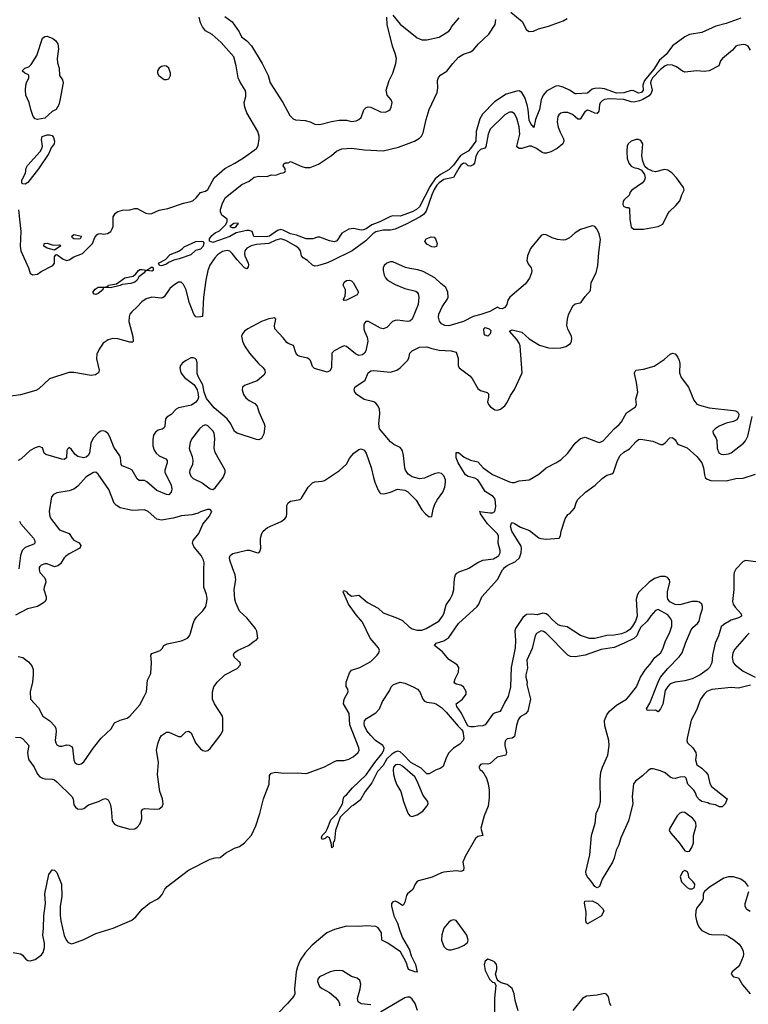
# Model space of a CAD drawing. Header units: inches. Extents: x 1473912 to 1647258, y 640388 to 773423.
# Tile 208 of 256: x 1572784 to 1578772, y 696424 to 704509. Entities that reach past the tile are written whole.
import ezdxf

# ---------------------------------------------------------------- set-up
doc = ezdxf.new("R2010")
doc.units = ezdxf.units.IN
doc.header["$MEASUREMENT"] = 0
doc.layers.add('B5679', color=7, linetype='Continuous')
doc.layers.add('B5770', color=7, linetype='Continuous')

msp = doc.modelspace()

# ---------------------------------------------------------------- linework, layer by layer
at = {"layer": 'B5679', "color": 5}
for points, elevation in [([(1572730, 696847.7), (1572790, 696838.1), (1572805.4, 696830), (1572833.2, 696793.1), (1572850, 696782.7), (1572870, 696781.4), (1572910, 696791.9), (1572964, 696830), (1572977.5, 696850), (1572987.2, 696890), (1572986.4, 696926.4), (1572972.8, 696990), (1572979.5, 697050), (1572981.5, 697150), (1572994.8, 697250), (1572990, 697332), (1573022.7, 697490), (1573050, 697528.5), (1573070, 697523.7), (1573090, 697506.4), (1573126.6, 697410), (1573131.3, 697310), (1573115.5, 697230), (1573115.3, 697155.3), (1573120.7, 697110), (1573150.2, 696989.8), (1573167.1, 696947.1), (1573181.8, 696930), (1573210, 696921), (1573230, 696925.1), (1573310, 696956.8), (1573410, 697005.8), (1573551.5, 697048.5), (1573706.2, 697113.8), (1573738.3, 697141.7), (1573790, 697206), (1573850, 697254.6), (1573913.6, 697286.4), (1573936.6, 697303.4), (1573954, 697326), (1573977.2, 697370), (1573995.4, 697390), (1574170, 697525.2), (1574350, 697615.3), (1574390, 697626.7), (1574431.5, 697628.5), (1574475.6, 697664.4), (1574550, 697705.3), (1574590, 697720.3), (1574630, 697748.8), (1574690, 697811.8), (1574725.7, 697890), (1574758.1, 697990), (1574787.5, 698110), (1574832.8, 698230), (1574837, 698303), (1574850, 698322.6), (1574890, 698328.4), (1574950, 698321.6), (1575070, 698324.2), (1575130, 698318.1), (1575150, 698320.8), (1575290, 698374), (1575370, 698418.6), (1575390, 698424.8), (1575450, 698425.9), (1575490, 698436), (1575524.8, 698455.2), (1575566.3, 698490), (1575574.7, 698510), (1575572.2, 698530), (1575498.3, 698718.3), (1575492.6, 698812.6), (1575446, 698890), (1575449.7, 698930), (1575482.4, 698990), (1575479.6, 699010), (1575467.8, 699032.2), (1575465.6, 699070), (1575493.3, 699146.7), (1575510, 699168.2), (1575579.3, 699190), (1575670, 699239.5), (1575721.5, 699290), (1575736.4, 699310), (1575740.3, 699330), (1575733.6, 699350), (1575664.7, 699430), (1575602.3, 699562.3), (1575550, 699622.3), (1575485.3, 699710), (1575441.2, 699810), (1575443.7, 699816.3), (1575450, 699821), (1575470, 699810.6), (1575478.5, 699798.5), (1575510, 699774), (1575570, 699783), (1575642.8, 699722.8), (1575730, 699676.5), (1575770, 699636.9), (1575890, 699594), (1575930, 699574.3), (1575983.5, 699523.5), (1576010, 699506.4), (1576050, 699494.6), (1576090, 699496.6), (1576123.6, 699510), (1576210, 699557.7), (1576230, 699571.8), (1576257.6, 699610), (1576268.6, 699630), (1576290, 699703), (1576321, 699750), (1576340.5, 699790), (1576352, 699830), (1576353.6, 699890), (1576360.5, 699930), (1576365.6, 699950), (1576376.2, 699963.8), (1576401.6, 699978.4), (1576464.8, 700000)], 680), ([(1572944.9, 700000), (1572944.9, 699990), (1572950.4, 699970), (1572987.6, 699927.6), (1572997, 699910), (1572998.7, 699890), (1572984.2, 699850), (1572982.3, 699830), (1573001.5, 699770), (1573002, 699750), (1572992.9, 699730), (1572980.6, 699719.4), (1572930, 699689.8), (1572849.2, 699670.8), (1572750, 699619.5)], 740), ([(1572750, 698617.4), (1572790, 698615.3), (1572810, 698604.4), (1572858.4, 698550), (1572847.9, 698490), (1572852.2, 698450), (1572860.2, 698430), (1572902.8, 698370), (1572930, 698312.2), (1572950, 698291.7), (1572970, 698279.6), (1572990, 698275.6), (1573050, 698273.1), (1573070, 698265.7), (1573090, 698250.3), (1573212.8, 698130), (1573222.4, 698110), (1573230, 698062), (1573242.5, 698042.5), (1573259.1, 698030), (1573290, 698024.7), (1573310, 698032.7), (1573350, 698060.2), (1573430.8, 698089.2), (1573470, 698108.5), (1573490, 698112.2), (1573510, 698101.6), (1573527.6, 698070), (1573535.6, 698030), (1573544.9, 697930), (1573562, 697902), (1573590, 697888), (1573690, 697860.7), (1573730, 697864.9), (1573750, 697877.3), (1573770, 697902.8), (1573782.4, 697930), (1573786.3, 697950), (1573784.7, 698010), (1573794.7, 698025.3), (1573810, 698031.8), (1573890, 698024.6), (1573928.7, 698030), (1573953.5, 698046.5), (1573964.2, 698070), (1573958, 698110), (1573935, 698170), (1573917.5, 698310), (1573923.2, 698410), (1573909.2, 698510), (1573918.7, 698561.3), (1573936, 698610), (1573950, 698630.3), (1573990, 698657), (1574010, 698657.6), (1574090, 698621.6), (1574110, 698624), (1574150, 698661), (1574170, 698666), (1574192.2, 698652.2), (1574228.8, 698570), (1574270, 698522.4), (1574290, 698508), (1574310, 698503), (1574330, 698507.3), (1574350, 698522.8), (1574431.1, 698630), (1574452.7, 698670), (1574453.3, 698770), (1574449.5, 698790), (1574384.5, 698890), (1574369.5, 698930), (1574369.6, 698989.6), (1574379.5, 699030), (1574406.6, 699070), (1574469.3, 699130), (1574570, 699181.6), (1574599.6, 699210), (1574595.1, 699230), (1574549.6, 699270), (1574542, 699290), (1574547, 699310), (1574574.5, 699330), (1574665.1, 699370), (1574710, 699405.5), (1574727.3, 699412.7), (1574740.9, 699430), (1574731.7, 699488.3), (1574721.1, 699510), (1574650, 699597.6), (1574590, 699651.5), (1574559.3, 699719.3), (1574552, 699750), (1574547.2, 699830), (1574561, 699910), (1574553.5, 699950), (1574535.7, 700000)], 720), ([(1572770, 699279.5), (1572810, 699272.7), (1572855.8, 699235.8), (1572884.2, 699204.2), (1572893.7, 699173.7), (1572895.3, 699130), (1572887.8, 699070), (1572870.3, 698990), (1572872.4, 698930), (1572937.4, 698857.4), (1572974, 698790), (1573030.7, 698750), (1573070.8, 698710), (1573080.7, 698690), (1573084.5, 698664.5), (1573076.4, 698590), (1573080.5, 698570), (1573090, 698554.8), (1573110, 698542), (1573130, 698542), (1573170, 698553), (1573190, 698550.5), (1573210, 698540.7), (1573219.1, 698530), (1573230, 698432), (1573237.3, 698410), (1573250, 698397.3), (1573270, 698394), (1573290, 698399.1), (1573310, 698413.4), (1573391.5, 698530), (1573454, 698610), (1573535.3, 698684.7), (1573564.2, 698735.8), (1573610, 698758), (1573666.8, 698773.2), (1573689.5, 698790.5), (1573770, 698884), (1573807.8, 698950), (1573824.7, 698990), (1573834.5, 699085.5), (1573861.2, 699138.8), (1573866.9, 699230), (1573861.1, 699290), (1573870, 699305.5), (1573939, 699330), (1573955.3, 699344.7), (1573969.2, 699370), (1573995.8, 699384.2), (1574112.4, 699407.6), (1574162.4, 699430), (1574178.3, 699450), (1574187.1, 699470), (1574208.8, 699551.2), (1574220.9, 699579.1), (1574237.5, 699602.5), (1574290, 699653.4), (1574313.6, 699690), (1574323, 699730), (1574323.3, 699756.7), (1574317.7, 699790), (1574295.8, 699850), (1574298.2, 700000)], 740), ([(1578673.3, 700000), (1578670, 699996.4), (1578656.6, 699970), (1578652.8, 699950), (1578653.4, 699830), (1578641.1, 699730), (1578647.5, 699710), (1578664.3, 699684.3), (1578714.4, 699630), (1578716.4, 699610), (1578690, 699596.4), (1578630, 699577.2), (1578570, 699543.1), (1578550, 699523), (1578527.4, 699450), (1578499.4, 699390), (1578477.7, 699290), (1578472, 699228), (1578452.7, 699190), (1578434.4, 699170), (1578376.9, 699130), (1578310, 699096), (1578250, 699079.7), (1578172.1, 699067.9), (1578130, 699054), (1578110, 699032.3), (1578090, 698999), (1578070, 698888.7), (1578050.6, 698850), (1578030, 698826), (1578010, 698838), (1577950, 698835.3), (1577940.2, 698840.2), (1577935.3, 698850), (1577962.7, 698897.3), (1578030.8, 699070), (1578051.6, 699110), (1578110, 699180.7), (1578203.9, 699276.1), (1578227.4, 699310), (1578255.4, 699390), (1578302, 699498), (1578318.7, 699521.3), (1578355.7, 699550), (1578368.3, 699570), (1578378.4, 699621.6), (1578395.4, 699670), (1578396.3, 699690), (1578388.8, 699710), (1578370, 699726.3), (1578352.5, 699732.5), (1578309.1, 699730.9), (1578210, 699704.2), (1578170, 699707.1), (1578127.8, 699727.8), (1578111.8, 699750), (1578106.7, 699770), (1578107.6, 699810), (1578126.5, 699890), (1578123.4, 699910), (1578108.1, 699928.1), (1578090, 699935.7), (1578050, 699936.2), (1578000, 699920), (1577956.3, 699890), (1577872.4, 699807.6), (1577860.4, 699790), (1577851.3, 699750), (1577857.2, 699610), (1577845.8, 699570), (1577821.3, 699530), (1577797.8, 699502.2), (1577770, 699481.9), (1577730, 699466.2), (1577670, 699455.3), (1577610, 699452.8), (1577510, 699428.6), (1577468, 699428), (1577392.1, 699452.1), (1577282.3, 699522.3), (1577230, 699532.3), (1577210, 699540.8), (1577161.4, 699581.4), (1577130, 699617.3), (1577110, 699630.8), (1577084.2, 699635.8), (1577037.2, 699622.8), (1576988.3, 699628.3), (1576950, 699624.2), (1576920.1, 699599.9), (1576858.4, 699510), (1576851.8, 699490), (1576858.5, 699410), (1576855.5, 699350), (1576823.6, 699190), (1576817.8, 699030), (1576799.7, 698950), (1576770, 698904.2), (1576739.5, 698840.5), (1576730, 698829.2), (1576686.9, 698813.1), (1576670, 698802), (1576610, 698718.4), (1576590.2, 698709.8), (1576550, 698708.6), (1576518.6, 698701.4), (1576490, 698702), (1576467.9, 698707.9), (1576415.4, 698815.4), (1576377.7, 698870), (1576369.8, 698890), (1576422.4, 698930), (1576452, 698970), (1576452, 698992), (1576431.3, 699031.3), (1576410, 699044.4), (1576371.3, 699051.3), (1576359.3, 699059.3), (1576354.5, 699070), (1576362.7, 699097.3), (1576390, 699151.3), (1576394, 699190), (1576379, 699210), (1576310, 699253.6), (1576257.7, 699317.7), (1576192, 699370), (1576206, 699390), (1576270, 699409.1), (1576310, 699435.8), (1576389.7, 699550), (1576543, 699690), (1576556.4, 699710), (1576582.4, 699770), (1576710, 699912.5), (1576752.3, 699990), (1576760.1, 700000)], 660), ([(1578790, 699043.2), (1578690, 699020.2), (1578630, 699025), (1578472.1, 699007.9), (1578430, 698990.8), (1578408.9, 698971.1), (1578376.5, 698923.5), (1578350, 698845.1), (1578303.6, 698756.4), (1578268.3, 698610), (1578266, 698590), (1578271.8, 698570), (1578316.5, 698530), (1578340.2, 698490), (1578344.7, 698470), (1578338, 698430), (1578347.6, 698390), (1578390, 698362), (1578424.1, 698330), (1578438.4, 698310), (1578456.6, 698236.6), (1578470.8, 698210.8), (1578598, 698110), (1578582, 698070), (1578556, 698044), (1578534, 698046), (1578501.3, 698061.3), (1578453.2, 698070), (1578438.5, 698078.5), (1578390, 698089.1), (1578370, 698101.4), (1578350, 698127.6), (1578339, 698159), (1578323, 698183), (1578274.5, 698230), (1578260.9, 698280.9), (1578250.6, 698290.6), (1578210, 698288.7), (1578170, 698277.2), (1578150, 698279.2), (1578129.6, 698289.6), (1578090, 698323.9), (1578050, 698341.5), (1577990, 698356.4), (1577970, 698355.8), (1577950, 698343.9), (1577901.7, 698298.3), (1577843.9, 698256.1), (1577827.2, 698232.8), (1577817, 698130), (1577821.7, 698070), (1577787.1, 697930), (1577723.2, 697790), (1577707.8, 697732.2), (1577686.3, 697690), (1577670, 697623.7), (1577656.8, 697590), (1577572, 697450), (1577550.2, 697390), (1577530, 697381.3), (1577510, 697389.9), (1577478.4, 697438.4), (1577450, 697471.2), (1577439.4, 697490), (1577435.8, 697510), (1577469.8, 697650), (1577484.5, 697810), (1577512.5, 697910), (1577522.7, 697990), (1577548.9, 698050), (1577558, 698090), (1577553.9, 698270), (1577561.2, 698330), (1577572.5, 698370), (1577616.1, 698470), (1577628.4, 698550), (1577625.4, 698590), (1577591.7, 698710), (1577590, 698754.4), (1577610, 698800.2), (1577630.7, 698830), (1577690, 698880.8), (1577769.8, 698930), (1577789.8, 698950), (1577853.4, 699030), (1577886.2, 699110), (1577926.7, 699173.3), (1577964.3, 699215.7), (1578002.7, 699270), (1578052.9, 699310), (1578073.1, 699350), (1578092.4, 699407.6), (1578124.4, 699470), (1578142.2, 699530), (1578142.4, 699570), (1578134.8, 699590), (1578110, 699622), (1578030, 699666.6), (1578010, 699656.9), (1577970, 699613.3), (1577940.8, 699570), (1577890, 699519.1), (1577872, 699490), (1577855.2, 699450), (1577832.1, 699427.9), (1577752.2, 699387.7), (1577670, 699353.5), (1577563.2, 699336.8), (1577430.6, 699289.4), (1577350, 699277.9), (1577310, 699280.6), (1577287.9, 699290), (1577110, 699472.5), (1577090, 699486.1), (1577070, 699489.8), (1577050, 699479.3), (1577031.7, 699468.3), (1577019.2, 699450), (1576995.6, 699344.4), (1576951.6, 699250), (1576956.1, 699183.9), (1576943, 699130), (1576944.2, 699110), (1576953.4, 699070), (1576951.7, 699050), (1576983.1, 698930), (1576961.1, 698830), (1576941.7, 698810), (1576896.3, 698783.7), (1576879.6, 698760.3), (1576866, 698714), (1576850, 698622), (1576830, 698607.8), (1576790, 698602.9), (1576777.1, 698590), (1576770.4, 698570), (1576771.8, 698550), (1576785.3, 698490), (1576778, 698470), (1576706.8, 698453.2), (1576650, 698400.9), (1576630, 698394.5), (1576590, 698396.9), (1576570, 698391.6), (1576557, 698370), (1576567.3, 698350), (1576580.7, 698340.7), (1576598.1, 698318.1), (1576619.6, 698279.6), (1576634.9, 698234.9), (1576642.4, 698182.4), (1576642, 698118), (1576635.2, 698050), (1576602, 697970), (1576572.8, 697870), (1576591.4, 697810), (1576550, 697801.9), (1576530, 697784.9), (1576443.8, 697636.2), (1576426.3, 697590), (1576433, 697547), (1576430, 697522.5), (1576410, 697515.4), (1576370, 697518.7), (1576270, 697508.1), (1576250, 697503.1), (1576173, 697466.9), (1576061.3, 697438.7), (1576046.6, 697430), (1576033.1, 697410), (1576014.3, 697365.7), (1575970.1, 697330), (1575962.1, 697317.9), (1575950, 697260.9), (1575938.5, 697241.5), (1575930, 697235.1), (1575890, 697262.2), (1575870, 697269.8), (1575850, 697264.2), (1575838.9, 697250), (1575838.5, 697230), (1575859.3, 697150), (1575888.8, 697088.8), (1575907, 697027), (1575930.2, 696969.8), (1575987.3, 696870), (1576002.3, 696822.3), (1576035.6, 696750), (1576051.2, 696688.8), (1576030, 696689.1), (1575978.3, 696710), (1575959.9, 696770), (1575913.7, 696853.7), (1575810, 696925.3), (1575758.8, 696950), (1575756, 697010), (1575731.2, 697051.2), (1575710, 697062.9), (1575630, 697069.2), (1575570, 697063.8), (1575470, 697065.5), (1575370, 697037.4), (1575308.4, 697010), (1575187.5, 696910), (1575130, 696847.4), (1575090, 696787.3), (1575067.4, 696732.6), (1575056.5, 696690), (1575041.3, 696550), (1575044.3, 696510), (1575036.5, 696490), (1574985.2, 696430), (1574907, 696350)], 680), ([(1578779.5, 699470), (1578756.9, 699450), (1578660.9, 699339.1), (1578645.4, 699310), (1578638.2, 699270), (1578648.2, 699230), (1578664.2, 699210), (1578730, 699157.9), (1578828.9, 699110)], 680), ([(1578774.7, 697390), (1578750, 697424.5), (1578710, 697451.5), (1578650, 697469.6), (1578610, 697469.6), (1578570, 697458.4), (1578454.2, 697385.8), (1578411, 697350), (1578401, 697330), (1578402, 697290), (1578394, 697270), (1578350, 697216), (1578341.1, 697190), (1578339, 697150), (1578344.9, 697110), (1578355.8, 697075.8), (1578370, 697050.7), (1578390.8, 697030), (1578450, 697000.5), (1578470, 696995.5), (1578570, 696993.4), (1578590, 696990.3), (1578610, 696980.9), (1578653.9, 696953.9), (1578697.6, 696917.6), (1578716.5, 696890), (1578730, 696858.8), (1578733, 696833), (1578730, 696817.2), (1578701.7, 696750), (1578689.2, 696730.8), (1578640.5, 696690), (1578632.4, 696670), (1578650, 696650.4), (1578690, 696641.3), (1578723.2, 696583.2), (1578788, 696510)], 720), ([(1578786.9, 697186.9), (1578761.1, 697201.1), (1578747.1, 697227.1), (1578746.3, 697250), (1578775.5, 697350)], 720), ([(1576880.4, 696370), (1576855.2, 696455.2), (1576848, 696510), (1576830, 696552.7), (1576790, 696586), (1576741.2, 696601.2), (1576715.3, 696615.3), (1576708, 696628), (1576695.3, 696670), (1576705.2, 696710), (1576704.7, 696735.3), (1576702.7, 696750), (1576690, 696769), (1576670, 696780.9), (1576630, 696794.5), (1576610, 696779), (1576602.4, 696750), (1576610, 696702), (1576646, 696630), (1576670, 696604.7), (1576682, 696602), (1576692.7, 696592.7), (1576698, 696578), (1576684.7, 696475.3), (1576686.2, 696353.8)], 720), ([(1575670, 696418.2), (1575590, 696426.6), (1575565.2, 696445.2), (1575559.9, 696470), (1575582.3, 696550), (1575587.4, 696590), (1575578, 696618), (1575557.4, 696637.4), (1575510, 696652.4), (1575437.3, 696697.3), (1575410, 696702.3), (1575370, 696698.8), (1575336.4, 696690), (1575247.8, 696650), (1575233.4, 696630), (1575231.1, 696610), (1575247.5, 696570), (1575270, 696552.9), (1575330, 696520.6), (1575378.6, 696478.6), (1575403.5, 696450), (1575413.1, 696430), (1575411, 696410)], 720), ([(1576052.7, 696372.7), (1576034.3, 696430), (1576010, 696467), (1575990, 696481.6), (1575970, 696482.6), (1575950, 696475.6), (1575750, 696359.9)], 720), ([(1577646, 696410), (1577634.7, 696430), (1577623.6, 696483.6), (1577607, 696507), (1577590, 696511.8), (1577530, 696498.2), (1577442, 696490), (1577410, 696470.9), (1577330, 696372.3)], 720)]:
    msp.add_lwpolyline(points, dxfattribs=dict(at, elevation=elevation))
for points, elevation in [([(1576130, 698315.1), (1576083.1, 698363.1), (1575998.8, 698410), (1575935.5, 698475.5), (1575910, 698496), (1575890, 698501.1), (1575870, 698495), (1575842, 698478), (1575801.3, 698438.7), (1575770, 698384.6), (1575724.5, 698335.5), (1575678.7, 698241.3), (1575622.6, 698170), (1575581.1, 698098.9), (1575524.4, 698055.6), (1575510, 698049.4), (1575418.9, 697961.1), (1575379.6, 697850), (1575371.8, 697768.2), (1575361, 697750), (1575359.6, 697720.4), (1575350, 697708.7), (1575344.5, 697750), (1575329.5, 697789.5), (1575310, 697802.7), (1575294.6, 697785.4), (1575270, 697777.2), (1575263.6, 697790), (1575269.7, 697810), (1575298.9, 697841.1), (1575310, 697860.5), (1575340.4, 697939.6), (1575391.3, 697988.7), (1575426.6, 698050), (1575436.9, 698070), (1575443.7, 698116.3), (1575451.4, 698128.6), (1575470, 698144.9), (1575517.6, 698202.4), (1575632.2, 698307.8), (1575702, 698410), (1575759.9, 698480.1), (1575776.3, 698510), (1575778.4, 698530), (1575768.6, 698548.6), (1575708.7, 698590), (1575668.6, 698630), (1575637.7, 698670), (1575617.4, 698710), (1575613.6, 698730), (1575618.4, 698750), (1575635.1, 698770), (1575710, 698817.1), (1575740.9, 698850), (1575766, 698910), (1575823.6, 698996.4), (1575838, 699030), (1575856, 699050), (1575911, 699069), (1575950, 699059.5), (1576018.3, 699030), (1576052.3, 699010), (1576072.2, 698990), (1576096, 698930), (1576110, 698913.7), (1576130, 698904.9), (1576190, 698896.5), (1576210, 698888.1), (1576250, 698860.2), (1576290, 698823.5), (1576386.4, 698706.4), (1576418, 698678), (1576424.7, 698664.7), (1576433.7, 698610), (1576428.2, 698590), (1576400.7, 698559.3), (1576350, 698526.2), (1576310, 698489.7), (1576287.9, 698447.9), (1576263.7, 698376.3), (1576239.1, 698360.9), (1576205.5, 698350), (1576150, 698316.9)], 660), ([(1575890, 698393.9), (1575873.4, 698390), (1575856.5, 698370), (1575852.3, 698347.7), (1575856.2, 698310), (1575870, 698261.6), (1575884.6, 698224.6), (1575915.8, 698170), (1575936.9, 698090), (1575974, 697994), (1575990, 697970.8), (1576010, 697966.4), (1576050, 697980.3), (1576096.3, 698010), (1576129.6, 698050), (1576139.6, 698070), (1576137.6, 698090), (1576098.8, 698138.8), (1576050, 698254.8), (1576030, 698291.4), (1575930, 698378), (1575909.5, 698390.6)], 680), ([(1578230, 698002), (1578210, 697993.3), (1578188.5, 697970), (1578127.3, 697870), (1578122.8, 697850), (1578134, 697830), (1578207.4, 697747.4), (1578250, 697684.7), (1578270, 697678), (1578290, 697682), (1578309.1, 697710.9), (1578322.7, 697750), (1578321.3, 697810), (1578343.5, 697890), (1578341.5, 697910), (1578333.5, 697930), (1578313.1, 697953.1), (1578250, 697998.3)], 720), ([(1578250, 697521.2), (1578231.3, 697510), (1578211, 697470), (1578224, 697430), (1578270, 697382.8), (1578290, 697370.8), (1578310, 697371), (1578330, 697382), (1578332.3, 697410), (1578319.3, 697430), (1578283.7, 697463.7), (1578281.2, 697490), (1578271.9, 697511.9)], 720), ([(1577450, 697084), (1577442, 697090), (1577437.2, 697110), (1577440.2, 697180.2), (1577425.6, 697254.4), (1577429.4, 697270.6), (1577490, 697273.5), (1577531.5, 697251.5), (1577574.6, 697210), (1577584.4, 697190), (1577564.7, 697150)], 680), ([(1576350, 697117.6), (1576330, 697111.5), (1576310, 697096.9), (1576270.2, 697049.8), (1576253.7, 696993.7), (1576250.3, 696950), (1576270, 696899.1), (1576290, 696878.4), (1576310, 696870.4), (1576330, 696872), (1576390, 696887.9), (1576437.2, 696910), (1576465.2, 696930), (1576469.3, 696950.7), (1576457.6, 696990), (1576431.2, 697030), (1576370, 697112)], 720)]:
    msp.add_lwpolyline(points, close=True, dxfattribs=dict(at, elevation=elevation))
at = {"layer": 'B5770', "color": 5}
for points, elevation in [([(1575850, 704544.9), (1575910.9, 704470.9), (1576050, 704360.4), (1576090, 704344.4), (1576130, 704343.8), (1576230, 704366.4), (1576310, 704414.8), (1576325.2, 704430), (1576332.7, 704450), (1576395.6, 704524.4)], 680), ([(1576820.3, 704570), (1576913.4, 704493.4), (1576950, 704426.8), (1576970, 704410.8), (1577005.6, 704414.4), (1577046.6, 704433.4), (1577130, 704456.3), (1577250, 704500.3), (1577282.6, 704517.4)], 660), ([(1572773.6, 702946.4), (1572792.6, 702770), (1572786.5, 702650), (1572792.6, 702610), (1572856.1, 702470), (1572870, 702426.8), (1572890, 702414), (1572930, 702419.1), (1572960.1, 702439.9), (1573055.1, 702490), (1573069.6, 702510), (1573070, 702562), (1573082, 702578), (1573090, 702580.7), (1573140.9, 702540.9), (1573170, 702531.6), (1573190, 702536.5), (1573230, 702561.6), (1573300.5, 702590), (1573381.1, 702670), (1573400, 702720), (1573417.7, 702742.3), (1573430, 702750.6), (1573450, 702752.7), (1573471.3, 702748.7), (1573506.6, 702753.4), (1573531.6, 702770), (1573544.7, 702790), (1573551, 702810), (1573551.2, 702890), (1573570, 702919.5), (1573590, 702932.7), (1573630, 702943.6), (1573690, 702948.5), (1573730, 702959.3), (1573750, 702958.4), (1573820.7, 702920.7), (1573850, 702915.8), (1573870, 702918.6), (1573930, 702944.2), (1574001.4, 702958.6), (1574130, 703003.2), (1574190, 703014.9), (1574210, 703025.2), (1574234.1, 703045.9), (1574270, 703090.3), (1574310, 703100.7), (1574330, 703114.6), (1574383.2, 703210), (1574470, 703286.8), (1574550.6, 703329.4), (1574624.3, 703375.7), (1574729, 703450), (1574743.3, 703476.7), (1574752.7, 703530), (1574751.7, 703551.7), (1574740.4, 703590), (1574650, 703744.4), (1574633.3, 703790), (1574629.8, 703830), (1574642.9, 703877.1), (1574642.4, 703910), (1574636.8, 703930), (1574595, 703995), (1574579.9, 704030), (1574563.7, 704130), (1574543.5, 704203.5), (1574440.8, 704320.8), (1574365.8, 704385.8), (1574310, 704417.7), (1574285.7, 704450), (1574270, 704483.7), (1574259.7, 704530)], 680), ([(1578710, 704521.5), (1578590, 704478.6), (1578503.7, 704456.3), (1578390, 704403.7), (1578290, 704387.8), (1578250, 704369.3), (1578150, 704294.7), (1578096.1, 704223.9), (1578042.4, 704177.6), (1577996.2, 704103.8), (1577918.8, 704010), (1577905.8, 703970), (1577908.6, 703930), (1577893.8, 703910), (1577870, 703905.1), (1577830, 703924.9), (1577810, 703926.4), (1577750, 703907.5), (1577690, 703904.3), (1577590, 703939.8), (1577550, 703947.7), (1577510, 703944.5), (1577490, 703937.6), (1577450, 703906.1), (1577359.1, 703899), (1577350, 703899.9), (1577302.8, 703930), (1577250, 703955), (1577210, 703965.6), (1577190, 703962.8), (1577116.7, 703923.3), (1577085, 703890), (1577069.2, 703850), (1577054.9, 703770), (1577022, 703690), (1577010, 703624), (1576998.9, 703638.9), (1576990, 703642.7), (1576970, 703683.7), (1576962.4, 703770), (1576954.4, 703810), (1576936.1, 703870), (1576911.1, 703911.1), (1576890, 703923.7), (1576870, 703922.2), (1576782.2, 703897.8), (1576687, 703833), (1576587.4, 703732.6), (1576566.6, 703693.5), (1576534.7, 703590), (1576531.5, 703510), (1576490, 703450.5), (1576469.4, 703430), (1576407.2, 703392.8), (1576350, 703315.5), (1576310, 703276.7), (1576243.3, 703236.7), (1576199.3, 703200.7), (1576158.2, 703141.8), (1576070, 702972.6), (1576045.9, 702950), (1576010, 702929.9), (1575910, 702894.8), (1575850, 702897.2), (1575830, 702892), (1575743.6, 702850), (1575676.6, 702823.4), (1575630, 702791.7), (1575610, 702783.5), (1575590, 702779.8), (1575526.7, 702793.3), (1575490, 702789.6), (1575430, 702754.5), (1575390, 702693.2), (1575370, 702683.6), (1575330, 702691.6), (1575250, 702722.7), (1575230, 702724), (1575194, 702710), (1575138, 702710), (1575058.8, 702738.8), (1575010, 702749.2), (1574950, 702781.7), (1574930, 702786), (1574901.4, 702778.6), (1574836.5, 702730), (1574810, 702724.5), (1574708.9, 702728.9), (1574693.3, 702770), (1574670, 702777.3), (1574650, 702777), (1574562, 702758), (1574510.6, 702729.4), (1574370, 702678.6), (1574342.9, 702690), (1574343.1, 702710), (1574363.7, 702736.3), (1574390, 702759.1), (1574424.7, 702775.3), (1574474.6, 702825.4), (1574488.7, 702850), (1574488, 702870), (1574443.9, 702903.9), (1574435.1, 702930), (1574435.1, 702950), (1574450, 703001), (1574475.1, 703050), (1574610, 703154.8), (1574670, 703182.8), (1574710, 703214.8), (1574750, 703224), (1574818, 703222), (1574850, 703236), (1574890, 703230.8), (1574930, 703247.7), (1574949.1, 703250.9), (1574962, 703258), (1574968.7, 703270), (1574964, 703290), (1574949.3, 703310), (1574954.6, 703325.4), (1574965.6, 703334.4), (1574990, 703332), (1575010, 703344.7), (1575102, 703302), (1575130, 703294), (1575170, 703295.5), (1575238.2, 703321.8), (1575347.5, 703392.5), (1575387.8, 703430), (1575430, 703447.6), (1575510, 703454.4), (1575618.8, 703441.2), (1575770, 703431.6), (1575897.3, 703462.7), (1576029.8, 703510.2), (1576070, 703535.5), (1576086.7, 703553.3), (1576099.7, 703580.2), (1576124.4, 703690), (1576148.1, 703770), (1576214, 703910), (1576221, 703950), (1576217.7, 704010), (1576226, 704034), (1576243.7, 704056.3), (1576292.9, 704087.1), (1576342.9, 704150), (1576390, 704199.8), (1576430, 704224.3), (1576490, 704245.1), (1576510, 704259), (1576555.2, 704310), (1576640.2, 704390), (1576691.8, 704468.2), (1576697.1, 704510)], 660), ([(1574470, 704534), (1574530, 704490.5), (1574588.4, 704408.4), (1574607.8, 704367.7), (1574650, 704335.3), (1574690, 704293.4), (1574775.5, 704150), (1574824.7, 704050), (1574843.6, 703990), (1574945.5, 703830), (1575003, 703723), (1575030, 703695.5), (1575050, 703685.5), (1575130, 703681.6), (1575170, 703670.4), (1575210, 703650.5), (1575250, 703647.7), (1575347.4, 703672.6), (1575410, 703682.4), (1575470, 703683.1), (1575510, 703672.7), (1575550, 703679.1), (1575571.4, 703688.6), (1575590, 703706.8), (1575611.8, 703768.2), (1575630, 703786.8), (1575647, 703793), (1575670, 703790.5), (1575750, 703753), (1575790, 703750.7), (1575818, 703762), (1575829.5, 703770.5), (1575838, 703790), (1575844.5, 703830), (1575838, 703850), (1575804.5, 703890), (1575794.5, 703930), (1575819.6, 704010), (1575850.9, 704069.1), (1575874.8, 704150), (1575880.3, 704190), (1575870.6, 704230.6), (1575848.4, 704290), (1575803.5, 704470), (1575802, 704530)], 680), ([(1578790, 704258.7), (1578769.6, 704290), (1578750, 704302.3), (1578730, 704304.1), (1578682.1, 704297.9), (1578669, 704291), (1578642.8, 704257.2), (1578560.2, 704190), (1578543.1, 704170), (1578530.2, 704129.8), (1578449.7, 704089.7), (1578410, 704084.2), (1578347.7, 704087.7), (1578250, 704077), (1578230, 704085.4), (1578181.6, 704121.5), (1578150, 704136), (1578110, 704136.9), (1578090, 704130.8), (1578050, 704100.6), (1577985.9, 704030), (1577972.8, 704010), (1577968, 703990), (1577981.2, 703930), (1577974, 703906), (1577956.8, 703883.2), (1577906, 703854), (1577878.1, 703841.9), (1577830, 703832.7), (1577810, 703833), (1577750, 703853.5), (1577630, 703858.4), (1577590, 703853.9), (1577570, 703842.3), (1577555.1, 703824.9), (1577548.9, 703810), (1577543.3, 703756.7), (1577530, 703738.5), (1577510, 703741.2), (1577470, 703760.2), (1577450, 703764.6), (1577427.9, 703752.1), (1577390, 703693), (1577370, 703691.2), (1577326.3, 703730), (1577290, 703746.8), (1577252.2, 703747.8), (1577230, 703741), (1577213.4, 703726.6), (1577206.2, 703713.8), (1577202.1, 703670), (1577210, 703626), (1577224.9, 703584.9), (1577253.2, 703530), (1577255.9, 703510), (1577247.9, 703490), (1577200.1, 703450), (1577150, 703423.5), (1577113.3, 703413.4), (1577093.1, 703413.1), (1577078.3, 703418.3), (1577030, 703452.3), (1576990, 703469.2), (1576970, 703469.3), (1576910, 703452.2), (1576890, 703452.3), (1576878.9, 703458.9), (1576870.7, 703470.7), (1576895.2, 703570), (1576889.9, 703630), (1576870, 703699.6), (1576850, 703736.3), (1576830, 703749.7), (1576810, 703749.7), (1576770, 703726.2), (1576649.2, 703610.8), (1576633.4, 703570), (1576615.3, 703464.7), (1576606.4, 703453.6), (1576570, 703441.5), (1576550, 703421), (1576533.6, 703386.4), (1576520.5, 703330), (1576510, 703316.7), (1576490, 703305.1), (1576470, 703308.2), (1576450, 703327.2), (1576430, 703331.8), (1576410, 703314.9), (1576392, 703290), (1576347.7, 703212.3), (1576270, 703195.4), (1576231.2, 703170), (1576212.9, 703150), (1576190, 703114.9), (1576170.5, 703070), (1576124.4, 702935.6), (1576103.3, 702910), (1576075.1, 702890), (1575961, 702830), (1575869.5, 702789.5), (1575830, 702779.4), (1575770, 702780.5), (1575710, 702765.8), (1575686.7, 702750), (1575627.5, 702692.5), (1575516.3, 702610), (1575350, 702528.9), (1575304.7, 702510), (1575230, 702487.4), (1575210, 702486.1), (1575190, 702492.9), (1575150, 702532.2), (1575114.1, 702554.1), (1575099.9, 702570), (1575091.2, 702610), (1575077.5, 702630), (1575052.8, 702650), (1574970, 702696.6), (1574930, 702708), (1574890, 702699), (1574830, 702672.2), (1574730, 702662.1), (1574687, 702653), (1574650, 702633.4), (1574634.6, 702610), (1574630.6, 702590), (1574633.4, 702570), (1574662.7, 702510), (1574665.4, 702494.6), (1574661.6, 702478.4), (1574650, 702463.5), (1574630, 702472.3), (1574570, 702535.8), (1574530.4, 702590), (1574510, 702607.2), (1574490, 702614.3), (1574450, 702605.2), (1574410, 702577.6), (1574388.1, 702551.9), (1574347.3, 702492.7), (1574330.3, 702450), (1574314.2, 702370), (1574294.9, 702230), (1574287.5, 702072.5), (1574254.5, 702065.5), (1574230.2, 702069.8), (1574213.6, 702090), (1574177.5, 702190), (1574152.8, 702290), (1574130, 702334.4), (1574110, 702354.2), (1574090, 702354.3), (1574049.4, 702330), (1574019, 702301), (1573970, 702232.4), (1573956.3, 702223.7), (1573950, 702220.8), (1573870, 702231.1), (1573822.1, 702217.9), (1573787.8, 702192.2), (1573750, 702149.8), (1573705.7, 702110), (1573690.3, 702090), (1573682.3, 702070), (1573680.8, 702030), (1573713.3, 701906.7), (1573715.1, 701864.9), (1573710, 701860.9), (1573690, 701862), (1573590, 701888.1), (1573550, 701890.8), (1573510, 701878.9), (1573470, 701851.5), (1573436.2, 701803.8), (1573417.2, 701762.8), (1573415.1, 701724.9), (1573435.6, 701630), (1573430.3, 701610), (1573407.8, 701592.2), (1573370, 701587), (1573230, 701612.3), (1573187.4, 701612.6), (1573030, 701558.9), (1572942, 701478), (1572916.2, 701463.8), (1572790, 701428.1), (1572710, 701417.8)], 680), ([(1574535.7, 700000), (1574510.8, 700070), (1574508, 700090), (1574513.3, 700110), (1574535.2, 700124.8), (1574650, 700152.6), (1574672.4, 700152.4), (1574730, 700133), (1574750, 700130.8), (1574758.7, 700141.3), (1574766.3, 700170), (1574761.6, 700221.6), (1574764.1, 700250), (1574774.8, 700290), (1574785.5, 700310), (1574821, 700339), (1574932.7, 700387.3), (1574963.5, 700410), (1574975.3, 700430), (1574979.8, 700450), (1574979.5, 700520.5), (1574990, 700542), (1575010, 700556.1), (1575088.7, 700570), (1575101, 700579), (1575154.7, 700670), (1575190, 700705.7), (1575210, 700714.3), (1575270, 700718.9), (1575290, 700724.6), (1575412.8, 700807.2), (1575470, 700858.8), (1575497.6, 700910), (1575530, 700950.6), (1575570, 700979.1), (1575590, 700984), (1575614.9, 700974.9), (1575630.5, 700950.5), (1575672.8, 700832.8), (1575690.5, 700750), (1575703.8, 700710), (1575730, 700644.7), (1575744.1, 700624.1), (1575750, 700618.8), (1575770, 700614.8), (1575790, 700617.3), (1575830, 700628), (1575890, 700653), (1575950, 700646), (1575973, 700633), (1576042.8, 700562.8), (1576090, 700482.8), (1576118.8, 700450), (1576150, 700426.8), (1576171.7, 700428.3), (1576181.3, 700490), (1576195.3, 700530), (1576217.4, 700570), (1576261.5, 700630), (1576278.9, 700670), (1576284.2, 700710), (1576282.1, 700730), (1576270, 700762), (1576250, 700781.8), (1576226.8, 700786.8), (1576190, 700779.9), (1576110, 700743.7), (1576070, 700739.8), (1576010, 700755.6), (1575976.4, 700776.4), (1575954.7, 700810), (1575948.2, 700830), (1575938.9, 700930), (1575929.7, 700969.7), (1575922.3, 700982.3), (1575910, 700996.2), (1575860, 701020.1), (1575830, 701041.6), (1575739.7, 701150), (1575734.5, 701190), (1575744.8, 701275.2), (1575740.2, 701310), (1575730, 701335.8), (1575710, 701360.5), (1575694.2, 701370), (1575615.1, 701390), (1575554, 701430), (1575539.1, 701450), (1575532.4, 701470), (1575538, 701490), (1575623, 701550), (1575647.6, 701610), (1575670, 701624.4), (1575693.1, 701626.9), (1575830, 701614.9), (1575882.7, 701630), (1575910, 701650.2), (1575971, 701710), (1575982.4, 701730), (1575989.6, 701770), (1576009.6, 701790), (1576070, 701818.5), (1576130, 701823.7), (1576171.2, 701808.8), (1576230, 701796), (1576330, 701790.7), (1576370, 701778.8), (1576387, 701730), (1576387, 701670), (1576395.3, 701650), (1576484.3, 701584.3), (1576502, 701562), (1576550, 701479.6), (1576570, 701463.2), (1576626.2, 701446.2), (1576636.4, 701436.4), (1576637.1, 701410), (1576628.8, 701370), (1576637.3, 701350), (1576653.4, 701330), (1576690, 701306), (1576710, 701303.1), (1576734, 701310), (1576770, 701338.9), (1576793.5, 701370), (1576817.6, 701422.4), (1576850, 701471), (1576912.2, 701610), (1576897.4, 701830), (1576890, 701852.7), (1576870, 701883.7), (1576809.6, 701950.4), (1576830, 701960.7), (1576910, 701943.8), (1576970, 701887.4), (1577057.2, 701837.2), (1577130, 701815.2), (1577169.7, 701810.3), (1577230, 701814), (1577273.6, 701826.4), (1577309.4, 701850), (1577319.5, 701870), (1577322.9, 701890), (1577317.6, 701910), (1577288.7, 701968.7), (1577281.2, 702001.2), (1577285, 702050), (1577294, 702086), (1577330, 702158), (1577350, 702175.3), (1577390, 702183), (1577399.3, 702190), (1577430, 702236), (1577474.5, 702285.5), (1577479.7, 702350), (1577521.7, 702430), (1577535.4, 702490), (1577542.7, 702597.3), (1577557, 702703), (1577546.9, 702750), (1577526, 702790), (1577510, 702809.7), (1577490, 702815.6), (1577394, 702786), (1577350, 702757.6), (1577302.6, 702717.4), (1577270, 702701), (1577250, 702698.5), (1577204.9, 702704.9), (1577158.6, 702718.6), (1577110, 702742.7), (1577090, 702745.2), (1577070, 702737.2), (1576982, 702630), (1576957.1, 702570), (1576953, 702530), (1576963.9, 702503.9), (1576987.7, 702470), (1576993.4, 702450), (1576990.4, 702429.6), (1576973.2, 702386.8), (1576939.9, 702340.1), (1576810.7, 702230), (1576795.2, 702204.8), (1576786.8, 702170), (1576770, 702146.6), (1576750, 702135.3), (1576730, 702138), (1576710, 702148.7), (1576646.4, 702113.6), (1576572.7, 702087.3), (1576510, 702072), (1576430, 702031.6), (1576310, 701994), (1576277, 701997), (1576251.7, 702011.7), (1576233.8, 702033.8), (1576225.4, 702065.4), (1576229.6, 702090), (1576256.9, 702150), (1576298, 702210), (1576306.2, 702230), (1576302, 702270), (1576286, 702310), (1576243.6, 702343.6), (1576196.9, 702390), (1576100.9, 702440.9), (1576055.5, 702455.5), (1575990, 702464.4), (1575954.1, 702474.1), (1575850, 702519.5), (1575830, 702519.9), (1575800.8, 702510), (1575778.8, 702490), (1575770.2, 702470), (1575770.2, 702450), (1575778.8, 702410), (1575789.2, 702390), (1575807.9, 702370), (1575870, 702335.2), (1575950, 702301.9), (1576038.3, 702278.3), (1576051.4, 702270), (1576058.4, 702258.4), (1576063.2, 702230), (1576058, 702170), (1576009.2, 702050.8), (1575990, 702034.3), (1575970, 702029.7), (1575890, 702041.7), (1575870, 702039.7), (1575848.7, 702030), (1575799.8, 701980.2), (1575770, 701969.8), (1575750, 701974.8), (1575650, 702030.6), (1575628.2, 702030), (1575612.3, 702007.7), (1575611.9, 701970), (1575616.8, 701950), (1575640.4, 701900.5), (1575643.8, 701870), (1575629.5, 701790.5), (1575618, 701770), (1575602.3, 701757.7), (1575570, 701752.2), (1575543.7, 701763.7), (1575470, 701825.6), (1575450, 701830.9), (1575430, 701823.5), (1575367, 701790), (1575350.2, 701770), (1575346.4, 701650), (1575334, 701626), (1575310, 701614), (1575205.3, 701645.3), (1575190, 701659.7), (1575173.4, 701710), (1575161.9, 701721.9), (1575150, 701730.5), (1575090, 701742.3), (1575070, 701752.5), (1575053.5, 701773.5), (1575034.5, 701834.5), (1574990, 701850.5), (1574979, 701859), (1574950, 701896.8), (1574881.6, 701970), (1574876.9, 701996.9), (1574889.6, 702050), (1574880.2, 702060.2), (1574830, 702052.4), (1574772, 702030), (1574659.8, 701970), (1574631.5, 701950), (1574614.4, 701930), (1574606.2, 701910), (1574614, 701870), (1574630.9, 701830.9), (1574671.3, 701770), (1574746, 701686), (1574783.8, 701650), (1574797.5, 701630), (1574800.8, 701610), (1574788.9, 701590), (1574736.3, 701543.7), (1574630, 701504.8), (1574615.3, 701490), (1574611.3, 701470), (1574622.9, 701430), (1574643, 701403), (1574670, 701382), (1574716.4, 701356.4), (1574735.9, 701335.9), (1574750.3, 701289.7), (1574794.2, 701190), (1574799.1, 701170), (1574790, 701109), (1574770.3, 701069.7), (1574750, 701057.6), (1574730, 701060.4), (1574572.3, 701112.3), (1574550, 701127.8), (1574517.8, 701190), (1574488.5, 701230), (1574382.7, 701322.7), (1574319.1, 701399.1), (1574300.9, 701450), (1574289.7, 701510), (1574253.9, 701573.9), (1574243.1, 701603.1), (1574242.7, 701690), (1574235.9, 701715.9), (1574226.8, 701726.8), (1574210, 701733.1), (1574190, 701731.5), (1574151.4, 701710), (1574122.6, 701690), (1574104.7, 701670), (1574101.1, 701650), (1574108.1, 701610), (1574137.8, 701570), (1574213.8, 701513.8), (1574222.6, 701502.6), (1574242, 701470), (1574248.5, 701448.5), (1574252.8, 701410), (1574246.5, 701390), (1574232.1, 701367.9), (1574196.2, 701343.8), (1574090, 701320.2), (1574070, 701310.6), (1574030, 701267.3), (1573994.3, 701245.7), (1573981.6, 701230), (1573976.9, 701170), (1573970, 701156.2), (1573953.9, 701146.1), (1573923.1, 701136.9), (1573898.9, 701121), (1573884, 701096), (1573877.6, 701062.4), (1573879.3, 701010), (1573890, 700974.9), (1573905, 700950), (1573930, 700927.9), (1573984, 700904), (1573996.5, 700890), (1573995.5, 700870), (1573976.6, 700810), (1573977.7, 700790), (1574027.9, 700690), (1574034.8, 700654.8), (1574030, 700629.4), (1574010, 700606.9), (1573990, 700609.8), (1573910, 700643.2), (1573830, 700714.2), (1573810, 700724.4), (1573765.9, 700725.9), (1573750, 700738.9), (1573708.7, 700808.7), (1573690, 700821.6), (1573624.7, 700844.7), (1573617.3, 700857.3), (1573613.3, 700910), (1573606.7, 700926.7), (1573557.5, 700997.5), (1573524.5, 701084.5), (1573510, 701107.7), (1573490, 701126), (1573470, 701133.3), (1573450, 701129), (1573430, 701116), (1573387.8, 701072.2), (1573368.5, 701030), (1573357.6, 700950), (1573346, 700930), (1573330, 700915.2), (1573309.4, 700910.6), (1573262.6, 700922.6), (1573238.6, 700938.6), (1573210, 700979.7), (1573190, 700994.7), (1573177.4, 700982.6), (1573172, 700970), (1573168.5, 700910), (1573150, 700898), (1573130, 700900.2), (1572997.5, 700937.5), (1572984.2, 700950), (1572970, 700993.7), (1572944, 701004), (1572910, 700994.2), (1572868.8, 700970), (1572796.2, 700903.8), (1572770.6, 700889.4)], 720), ([(1576464.8, 700000), (1576476.1, 700003.9), (1576550, 700052.3), (1576590, 700071.3), (1576677.5, 700082.5), (1576710, 700100.5), (1576720.9, 700110), (1576732, 700130), (1576731.6, 700150), (1576715.8, 700210), (1576719.4, 700270), (1576707.7, 700290), (1576628.3, 700368.3), (1576569.8, 700450), (1576567.8, 700467.8), (1576562, 700470), (1576650, 700458.1), (1576670, 700458.9), (1576687.8, 700470), (1576696.1, 700510), (1576690.6, 700570.6), (1576674, 700594), (1576610, 700633.9), (1576566.8, 700706.8), (1576549.1, 700729.1), (1576523.9, 700743.9), (1576470, 700758.4), (1576448.4, 700770), (1576387.5, 700870), (1576371.1, 700910), (1576370, 700954), (1576390, 700954.6), (1576437.4, 700917.4), (1576490, 700890.9), (1576550, 700878), (1576594, 700830), (1576670, 700773.2), (1576810, 700712.7), (1576830, 700707.2), (1576850, 700708.8), (1576890, 700721.1), (1576970, 700730.5), (1577050, 700775.5), (1577110, 700828.4), (1577190.8, 700869.2), (1577230, 700895.3), (1577290, 700950.4), (1577350, 701032.7), (1577393.2, 701070), (1577430, 701080.3), (1577530, 701041.2), (1577550, 701038), (1577579.7, 701050), (1577669.6, 701150), (1577710, 701183.6), (1577730, 701206.5), (1577770, 701281.2), (1577845, 701330), (1577853.3, 701350), (1577846.9, 701393.1), (1577863, 701450), (1577854.3, 701530), (1577836.9, 701603.1), (1577836.3, 701610), (1577847.3, 701630), (1577910, 701638.7), (1577996.9, 701663.1), (1578080.3, 701719.7), (1578130, 701763), (1578150, 701770.7), (1578170, 701764.9), (1578190, 701740.7), (1578203.1, 701710), (1578209, 701689), (1578207.5, 701610), (1578219, 701570), (1578279.3, 701490), (1578325.1, 701385.1), (1578350, 701352.9), (1578370, 701342.3), (1578450, 701322.2), (1578650, 701300.6), (1578670, 701297.3), (1578687.1, 701287.1), (1578694.4, 701270), (1578691.9, 701248.1), (1578677.1, 701222.9), (1578651.5, 701208.5), (1578590, 701196), (1578531.6, 701170), (1578498.5, 701150), (1578481.3, 701130), (1578483.1, 701110), (1578508.7, 701070), (1578513.9, 701053.9), (1578515.6, 700990), (1578530, 700953), (1578550, 700940.3), (1578570, 700937.7), (1578610, 700943.6), (1578630, 700952.7), (1578732.7, 701030), (1578749.3, 701050), (1578769.3, 701090), (1578804.7, 701250)], 680), ([(1576760.1, 700000), (1576767.8, 700010), (1576790, 700027.1), (1576859.5, 700060.5), (1576890.5, 700090), (1576905, 700130), (1576908.9, 700168.9), (1576906.3, 700186.3), (1576827.8, 700310), (1576817.6, 700350), (1576824.5, 700375.5), (1576830, 700378.8), (1576850, 700372.7), (1576900.7, 700340.7), (1576973.3, 700313.3), (1577050, 700254.4), (1577067.7, 700247.7), (1577110, 700243.7), (1577218, 700250), (1577229.3, 700270.7), (1577233.2, 700310), (1577266, 700410), (1577290, 700444.7), (1577305.2, 700454.8), (1577343.1, 700496.9), (1577361.2, 700550), (1577372.1, 700567.9), (1577435.1, 700630), (1577514.3, 700685.7), (1577570, 700742), (1577610, 700767.7), (1577650, 700778.8), (1577664, 700790), (1577696, 700890), (1577719.5, 700930), (1577750, 700958.4), (1577794.6, 700985.4), (1577850, 701046), (1577870, 701060.5), (1577890, 701064), (1577988.1, 701048.1), (1578050, 701020.7), (1578070, 701019.1), (1578090, 701034), (1578125.7, 701074.3), (1578150, 701078), (1578170, 701059.1), (1578190, 701026.8), (1578199.3, 701019.3), (1578270, 700994), (1578350, 700923), (1578390.3, 700870), (1578403.1, 700830), (1578411.1, 700771.1), (1578418.7, 700750), (1578434.7, 700734.7), (1578464.3, 700724.3), (1578590, 700721.6), (1578670, 700740.2), (1578730, 700744.9), (1578830, 700776.9)], 660), ([(1574298.2, 700000), (1574299, 700050), (1574294, 700070), (1574274, 700110), (1574217.7, 700177.7), (1574204.5, 700210), (1574208.3, 700231.7), (1574255.6, 700290), (1574290, 700366), (1574342, 700430), (1574362, 700470), (1574350, 700488), (1574328, 700488), (1574270, 700468.7), (1574250, 700457.2), (1574197.5, 700442.5), (1574113.4, 700433.4), (1574044.1, 700415.9), (1573950, 700399.6), (1573910, 700407.3), (1573839.5, 700470), (1573810, 700484.2), (1573710, 700478.5), (1573610, 700501.5), (1573578.7, 700518.7), (1573559.8, 700539.8), (1573517.4, 700650), (1573430, 700776), (1573410, 700794.5), (1573390, 700791.5), (1573330, 700754), (1573261.6, 700678.4), (1573230, 700653.6), (1573190, 700639.6), (1573090, 700623.7), (1573061, 700610), (1573044.9, 700590), (1573026.3, 700470), (1573032.8, 700430), (1573043.8, 700403.8), (1573110, 700319.1), (1573189.1, 700289.1), (1573214.4, 700250), (1573230, 700235.8), (1573272.8, 700212.8), (1573285.3, 700190), (1573277.6, 700170), (1573190, 700121.5), (1573160, 700100), (1573149.2, 700090), (1573118.7, 700041.3), (1573097.2, 700022.8), (1573070, 700016.8), (1573010, 700039.2), (1572990, 700039.8), (1572960.5, 700030), (1572950, 700018), (1572944.9, 700010), (1572944.9, 700000)], 740), ([(1572781.7, 700390), (1572793.4, 700370), (1572896.9, 700250), (1572907.4, 700230), (1572908.4, 700210), (1572898.8, 700201.2), (1572830, 700174.2), (1572805.4, 700150), (1572790.1, 700109.9), (1572775.9, 700000)], 720), ([(1579045.8, 700000), (1578910, 700051), (1578853.5, 700053.5), (1578751.5, 700068.5), (1578730, 700060.4), (1578673.3, 700000)], 660)]:
    msp.add_lwpolyline(points, dxfattribs=dict(at, elevation=elevation))
for points, elevation in [([(1572930, 703688.2), (1572910, 703695.1), (1572894.9, 703714.9), (1572874.8, 703770), (1572861.4, 703830), (1572834, 703890), (1572830.6, 703930), (1572833.7, 703970), (1572838.4, 703990), (1572858.7, 704030), (1572859.3, 704050), (1572855.9, 704055.9), (1572825.1, 704070), (1572804.7, 704090), (1572825.1, 704110), (1572858.4, 704121.6), (1572879.2, 704140.8), (1572924.6, 704215.4), (1572970, 704356), (1572990, 704370.8), (1573010, 704373.4), (1573055.1, 704355.1), (1573077.2, 704337.2), (1573097.1, 704310), (1573103.1, 704270), (1573093.1, 704190), (1573093.7, 704153.7), (1573108.7, 704110), (1573111, 704050), (1573134.4, 704014.4), (1573140.7, 703990), (1573114.9, 703845.1), (1573104.7, 703810), (1573084.7, 703770), (1573050, 703756.2), (1572990, 703701)], 680), ([(1573970, 704129.5), (1573950, 704123.7), (1573930.8, 704110), (1573917.3, 704090), (1573917.3, 704070), (1573926.8, 704050), (1573970, 704017.3), (1573990, 704016.3), (1574010, 704024), (1574024.5, 704050), (1574022.9, 704070), (1574009.3, 704110), (1573990, 704126.6)], 720), ([(1572830, 703158.6), (1572810, 703159.9), (1572804.7, 703164.7), (1572800.8, 703170), (1572801.5, 703190), (1572832.1, 703247.9), (1572838.1, 703290), (1572847.4, 703312.7), (1572953, 703427), (1572965, 703450), (1572971.4, 703471.4), (1572964.2, 703524.2), (1572969.6, 703550), (1573010, 703562.8), (1573030, 703563.9), (1573050, 703556.5), (1573061.7, 703541.7), (1573070.8, 703510), (1573065.9, 703490), (1573042.7, 703457.3), (1573022.5, 703410), (1572937.1, 703282.9), (1572850, 703171.2)], 680), ([(1577850, 703526.2), (1577808.9, 703510), (1577785.7, 703490), (1577775.8, 703470), (1577772.4, 703430), (1577775.8, 703370), (1577790, 703330.8), (1577810, 703306.7), (1577830, 703294.9), (1577866.2, 703286.2), (1577893.4, 703273.4), (1577917.5, 703237.5), (1577923, 703210), (1577918, 703190), (1577901.6, 703170), (1577814, 703110), (1577797.3, 703090), (1577794.8, 703070), (1577750.5, 703030), (1577742.8, 703017.2), (1577740.3, 702990), (1577750, 702975.5), (1577770, 702966.4), (1577787.3, 702967.3), (1577794.7, 702954.7), (1577797.6, 702870), (1577810, 702806), (1577830, 702787.7), (1577910, 702788.4), (1578030, 702810.5), (1578069, 702830), (1578107, 702910), (1578120.9, 702930), (1578177.1, 702982.9), (1578210, 703021), (1578225.2, 703070), (1578245.2, 703110), (1578238, 703130), (1578182.6, 703210), (1578144.2, 703250), (1578110, 703274.3), (1578082.3, 703277.7), (1578010, 703259.6), (1577984.4, 703264.4), (1577943.3, 703283.3), (1577922.4, 703302.4), (1577906, 703346), (1577896.2, 703390), (1577905.4, 703490), (1577890, 703515.8), (1577870, 703525.7)], 720), ([(1574578, 702838), (1574543.5, 702836.5), (1574511.3, 702810), (1574530, 702803), (1574550, 702803), (1574564, 702810), (1574572.5, 702827.5), (1574578, 702830)], 660), ([(1573270, 702707.3), (1573228, 702710), (1573218, 702718), (1573213.2, 702730), (1573230, 702744), (1573291.3, 702730), (1573282, 702710)], 680), ([(1573950, 702486.2), (1573934, 702490), (1573925.2, 702510), (1573981, 702539), (1574019.7, 702580.3), (1574091.8, 702608.2), (1574122.7, 702630), (1574135.3, 702644.7), (1574232.4, 702687.6), (1574278, 702690), (1574287.6, 702687.6), (1574296.2, 702676.2), (1574293, 702650), (1574270, 702623.5), (1574230, 702613.3), (1574190, 702577), (1574094.9, 702545.1), (1574050, 702535.1), (1574006, 702514), (1573990, 702501.6)], 660), ([(1576190, 702640.6), (1576170, 702643.4), (1576130, 702665.8), (1576113.9, 702690), (1576125.4, 702710), (1576166.8, 702726.8), (1576190, 702723.5), (1576201.7, 702710), (1576215.9, 702670), (1576210, 702647.4)], 680), ([(1573057.8, 702657.7), (1573110, 702660.7), (1573117.5, 702657.5), (1573118, 702650), (1573090, 702629.2), (1573070, 702617.2), (1573010, 702632), (1572983.5, 702650), (1572985.6, 702670), (1573010, 702673)], 680), ([(1573870, 702444.7), (1573830.8, 702449.2), (1573815.3, 702444.7), (1573806.8, 702430), (1573762, 702398), (1573748.4, 702370), (1573730, 702354.7), (1573696.3, 702343.7), (1573625.8, 702334.1), (1573610, 702326), (1573530, 702306.2), (1573471, 702309), (1573466.4, 702290), (1573430, 702261), (1573410, 702253.3), (1573394.8, 702254.8), (1573386, 702270), (1573403.4, 702296.6), (1573427.9, 702312), (1573487.3, 702312.7), (1573502, 702318), (1573512.9, 702327.1), (1573514, 702330), (1573579.6, 702340.4), (1573646.6, 702390), (1573716.3, 702403.7), (1573739.3, 702420.7), (1573759.5, 702450), (1573770, 702457), (1573790, 702458.4), (1573829, 702451), (1573870, 702478.8), (1573881, 702470), (1573880.7, 702450)], 660), ([(1575450, 702203.6), (1575445.1, 702210), (1575457.7, 702242.3), (1575462.8, 702270), (1575460.2, 702290), (1575442.7, 702330), (1575450, 702352.8), (1575470, 702366.3), (1575491, 702371), (1575510, 702365), (1575523.9, 702350), (1575569.1, 702270), (1575557.6, 702250), (1575470, 702204.6)], 680), ([(1576630, 701908.7), (1576610, 701918), (1576602, 701930), (1576598, 701970), (1576610, 701982), (1576642, 701970), (1576655.3, 701955.3), (1576650, 701928)], 720), ([(1574310, 701182), (1574290, 701174.5), (1574260.4, 701150), (1574197.1, 701062.9), (1574184.1, 701035.9), (1574176.9, 700990), (1574180.8, 700970), (1574201.8, 700921.8), (1574207.3, 700890), (1574203, 700857), (1574182.3, 700810), (1574179.6, 700790), (1574190, 700761.6), (1574210, 700740.3), (1574284.7, 700704.7), (1574350, 700656), (1574370, 700651), (1574390, 700664.7), (1574457.2, 700750), (1574473.2, 700790), (1574472.7, 700810), (1574390, 700954), (1574383.1, 700990), (1574386.9, 701070), (1574382.6, 701110), (1574372.8, 701130), (1574350, 701155.6), (1574330, 701174)], 740)]:
    msp.add_lwpolyline(points, close=True, dxfattribs=dict(at, elevation=elevation))

doc.saveas('drawing.dxf')
